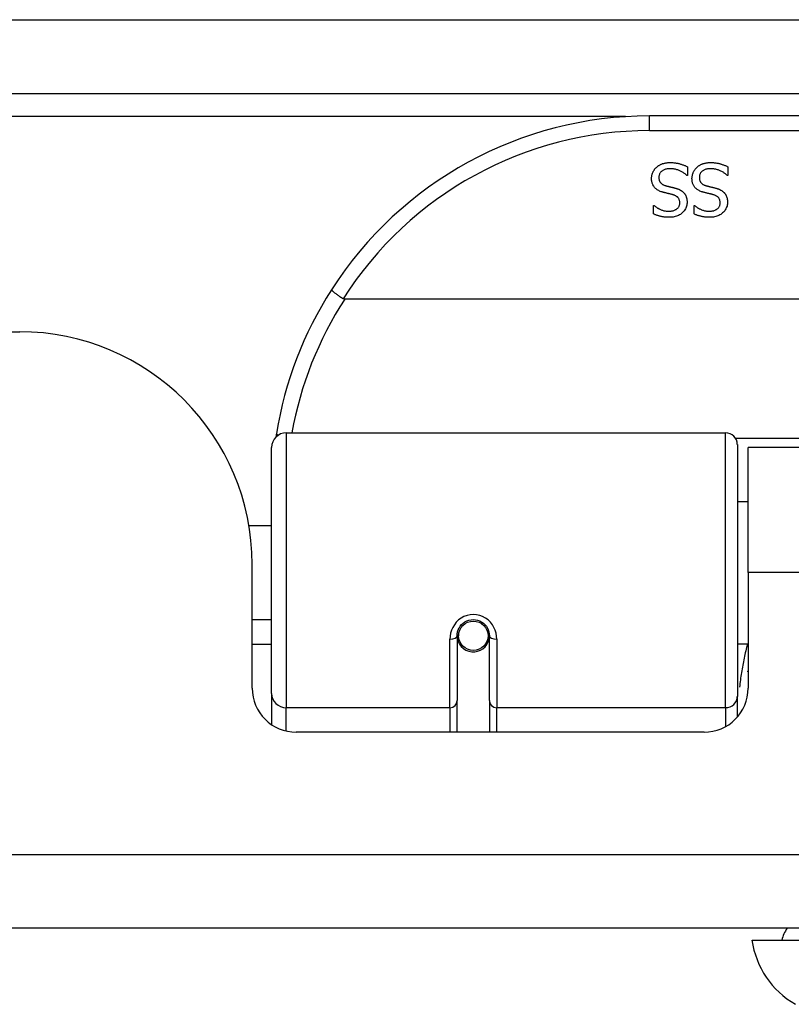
# Model space of a CAD drawing. Header units: inches. Extents: x 14 to 324, y 28 to 153.
# Tile 2 of 91: x 16.54 to 17.57, y 28.29 to 29.61. Entities that reach past the tile are written whole.
import ezdxf

# ---------------------------------------------------------------- set-up
doc = ezdxf.new("R2010")
doc.units = ezdxf.units.IN
doc.header["$MEASUREMENT"] = 0
doc.layers.add('Visible Edges(ANSI)', color=7, linetype='Continuous', lineweight=25)
doc.layers.add('Visible Tangent Edges(ANSI)', color=7, linetype='Continuous', lineweight=25)

msp = doc.modelspace()

# ---------------------------------------------------------------- linework, layer by layer
at = {"layer": 'Visible Edges(ANSI)'}
for p, q in [((13.8823, 29.5091), (73.6843, 29.5091)), ((18.8798, 29.4791), (17.3838, 29.4791)), ((17.4349, 29.411), (17.4349, 29.3991)), ((17.4892, 29.411), (17.4892, 29.3991)), ((17.4349, 29.3991), (17.4343, 29.3991)), ((17.4892, 29.3991), (17.4885, 29.3991)), ((17.3895, 29.3589), (17.3902, 29.3589)), ((17.3895, 29.3477), (17.3895, 29.3589)), ((17.4438, 29.3589), (17.4445, 29.3589)), ((17.4438, 29.3477), (17.4438, 29.3589)), ((19.2887, 29.2335), (16.9749, 29.2335)), ((13.9808, 29.1896), (16.5388, 29.1896)), ((16.8966, 29.0541), (17.4861, 29.0541)), ((17.5019, 29.0384), (17.5019, 28.7007)), ((16.8769, 28.7045), (16.8769, 29.0344)), ((17.5163, 28.8666), (17.5163, 29.0346)), ((18.7473, 29.0346), (17.5163, 29.0346)), ((17.5019, 28.9621), (17.5163, 28.9621)), ((16.8464, 28.9296), (16.8769, 28.9296)), ((16.8508, 28.7117), (16.8508, 28.8776)), ((17.5163, 28.8666), (17.5163, 28.7117)), ((16.8508, 28.8036), (16.8769, 28.8036)), ((17.1263, 28.7863), (17.1283, 28.7859)), ((17.1279, 28.786), (17.1279, 28.782)), ((17.1259, 28.782), (17.1259, 28.695)), ((17.128, 28.7796), (17.126, 28.7796)), ((17.1668, 28.7779), (17.1692, 28.7774)), ((17.1692, 28.695), (17.1692, 28.782)), ((16.8769, 28.7701), (16.8508, 28.7701)), ((17.1318, 28.7701), (17.1294, 28.7701)), ((17.1657, 28.7701), (17.1633, 28.7701)), ((17.5019, 28.7711), (17.5163, 28.7711)), ((16.8769, 28.7045), (16.8769, 28.6627)), ((17.1259, 28.6526), (17.1259, 28.695)), ((17.1692, 28.695), (17.1692, 28.6526)), ((17.5019, 28.673), (17.5019, 28.7007)), ((17.4573, 28.6526), (16.9099, 28.6526)), ((73.5858, 28.3896), (13.9808, 28.3896)), ((17.5216, 28.3739), (17.5943, 28.3739))]:
    msp.add_line(p, q, dxfattribs=at)
at = {"layer": 'Visible Edges(ANSI)', "flags": 128}
for points in [[(17.3868, 29.395), (17.3868, 29.3957), (17.3868, 29.3964), (17.3869, 29.3971), (17.387, 29.3978), (17.3871, 29.3985), (17.3872, 29.3991), (17.3873, 29.3998), (17.3875, 29.4005), (17.3877, 29.4012), (17.3879, 29.4019), (17.3882, 29.4025), (17.3885, 29.4032), (17.3888, 29.4039), (17.3891, 29.4045), (17.3894, 29.4051), (17.3897, 29.4058), (17.3901, 29.4064), (17.3905, 29.4069), (17.3909, 29.4075), (17.3913, 29.408), (17.3918, 29.4086), (17.3922, 29.4091), (17.3927, 29.4096), (17.3932, 29.41)], [(17.3932, 29.41), (17.3938, 29.4106), (17.3944, 29.411), (17.395, 29.4115), (17.3956, 29.412), (17.3962, 29.4124), (17.3968, 29.4128), (17.3975, 29.4132), (17.3981, 29.4135), (17.3988, 29.4139), (17.3995, 29.4142), (17.4002, 29.4145), (17.4009, 29.4148), (17.4016, 29.4151), (17.4024, 29.4153), (17.4032, 29.4155), (17.404, 29.4157), (17.4049, 29.4159), (17.4057, 29.4161), (17.4067, 29.4162), (17.4076, 29.4163), (17.4086, 29.4164), (17.4096, 29.4164), (17.4106, 29.4165), (17.4117, 29.4165)], [(17.4124, 29.4083), (17.4111, 29.4083), (17.4099, 29.4082), (17.4087, 29.4081), (17.4076, 29.408), (17.4065, 29.4078), (17.4055, 29.4075), (17.4046, 29.4072), (17.4037, 29.4069), (17.4028, 29.4065), (17.402, 29.4061), (17.4013, 29.4056), (17.4006, 29.4051), (17.3999, 29.4045), (17.3994, 29.4039), (17.3988, 29.4033), (17.3984, 29.4027), (17.3979, 29.402), (17.3976, 29.4013), (17.3973, 29.4006), (17.397, 29.3998), (17.3968, 29.399), (17.3967, 29.3982), (17.3966, 29.3974), (17.3966, 29.3965)], [(17.4117, 29.4165), (17.413, 29.4165), (17.4142, 29.4164), (17.4154, 29.4164), (17.4166, 29.4163), (17.4177, 29.4162), (17.4188, 29.4161), (17.4199, 29.4159), (17.4209, 29.4158), (17.4219, 29.4156), (17.4229, 29.4154), (17.4239, 29.4151), (17.4248, 29.4149), (17.4257, 29.4146), (17.4266, 29.4143), (17.4274, 29.414), (17.4283, 29.4137), (17.4292, 29.4134), (17.43, 29.4131), (17.4309, 29.4128), (17.4317, 29.4124), (17.4325, 29.4121), (17.4333, 29.4117), (17.4341, 29.4113), (17.4349, 29.411)], [(17.4343, 29.3991), (17.4335, 29.3998), (17.4327, 29.4005), (17.4319, 29.4012), (17.431, 29.4018), (17.4302, 29.4024), (17.4293, 29.403), (17.4284, 29.4036), (17.4275, 29.4041), (17.4266, 29.4046), (17.4256, 29.4051), (17.4247, 29.4055), (17.4237, 29.4059), (17.4227, 29.4063), (17.4218, 29.4066), (17.4208, 29.407), (17.4198, 29.4073), (17.4189, 29.4075), (17.4179, 29.4077), (17.417, 29.4079), (17.4161, 29.4081), (17.4151, 29.4082), (17.4142, 29.4083), (17.4133, 29.4083), (17.4124, 29.4083)], [(17.441, 29.395), (17.441, 29.3957), (17.4411, 29.3964), (17.4411, 29.3971), (17.4412, 29.3978), (17.4413, 29.3985), (17.4415, 29.3991), (17.4416, 29.3998), (17.4418, 29.4005), (17.442, 29.4012), (17.4422, 29.4019), (17.4425, 29.4025), (17.4427, 29.4032), (17.443, 29.4039), (17.4433, 29.4045), (17.4437, 29.4051), (17.444, 29.4058), (17.4444, 29.4064), (17.4448, 29.4069), (17.4452, 29.4075), (17.4456, 29.408), (17.446, 29.4086), (17.4465, 29.4091), (17.447, 29.4096), (17.4475, 29.41)], [(17.4475, 29.41), (17.448, 29.4106), (17.4486, 29.411), (17.4492, 29.4115), (17.4498, 29.412), (17.4505, 29.4124), (17.4511, 29.4128), (17.4517, 29.4132), (17.4524, 29.4135), (17.4531, 29.4139), (17.4538, 29.4142), (17.4545, 29.4145), (17.4552, 29.4148), (17.4559, 29.4151), (17.4567, 29.4153), (17.4575, 29.4155), (17.4583, 29.4157), (17.4591, 29.4159), (17.46, 29.4161), (17.4609, 29.4162), (17.4619, 29.4163), (17.4629, 29.4164), (17.4639, 29.4164), (17.4649, 29.4165), (17.466, 29.4165)], [(17.4666, 29.4083), (17.4654, 29.4083), (17.4642, 29.4082), (17.463, 29.4081), (17.4619, 29.408), (17.4608, 29.4078), (17.4598, 29.4075), (17.4588, 29.4072), (17.4579, 29.4069), (17.4571, 29.4065), (17.4563, 29.4061), (17.4555, 29.4056), (17.4548, 29.4051), (17.4542, 29.4045), (17.4536, 29.4039), (17.4531, 29.4033), (17.4526, 29.4027), (17.4522, 29.402), (17.4519, 29.4013), (17.4515, 29.4006), (17.4513, 29.3998), (17.4511, 29.399), (17.451, 29.3982), (17.4509, 29.3974), (17.4509, 29.3965)], [(17.466, 29.4165), (17.4672, 29.4165), (17.4685, 29.4164), (17.4697, 29.4164), (17.4708, 29.4163), (17.472, 29.4162), (17.4731, 29.4161), (17.4742, 29.4159), (17.4752, 29.4158), (17.4762, 29.4156), (17.4772, 29.4154), (17.4781, 29.4151), (17.4791, 29.4149), (17.4799, 29.4146), (17.4808, 29.4143), (17.4817, 29.414), (17.4826, 29.4137), (17.4834, 29.4134), (17.4843, 29.4131), (17.4851, 29.4128), (17.486, 29.4124), (17.4868, 29.4121), (17.4876, 29.4117), (17.4884, 29.4113), (17.4892, 29.411)], [(17.4885, 29.3991), (17.4877, 29.3998), (17.4869, 29.4005), (17.4861, 29.4012), (17.4853, 29.4018), (17.4844, 29.4024), (17.4836, 29.403), (17.4827, 29.4036), (17.4818, 29.4041), (17.4809, 29.4046), (17.4799, 29.4051), (17.479, 29.4055), (17.478, 29.4059), (17.477, 29.4063), (17.476, 29.4066), (17.4751, 29.407), (17.4741, 29.4073), (17.4732, 29.4075), (17.4722, 29.4077), (17.4713, 29.4079), (17.4703, 29.4081), (17.4694, 29.4082), (17.4685, 29.4083), (17.4676, 29.4083), (17.4666, 29.4083)], [(17.4008, 29.3771), (17.3996, 29.3775), (17.3985, 29.3779), (17.3974, 29.3784), (17.3964, 29.3789), (17.3954, 29.3794), (17.3945, 29.3799), (17.3937, 29.3805), (17.3928, 29.3811), (17.3921, 29.3818), (17.3914, 29.3824), (17.3907, 29.3832), (17.3902, 29.3839), (17.3896, 29.3847), (17.3891, 29.3854), (17.3887, 29.3863), (17.3883, 29.3871), (17.3879, 29.388), (17.3876, 29.3889), (17.3874, 29.3899), (17.3871, 29.3908), (17.387, 29.3918), (17.3869, 29.3929), (17.3868, 29.3939), (17.3868, 29.395)], [(17.3966, 29.3965), (17.3966, 29.3958), (17.3966, 29.3951), (17.3967, 29.3945), (17.3968, 29.3938), (17.397, 29.3932), (17.3971, 29.3926), (17.3973, 29.3921), (17.3975, 29.3915), (17.3978, 29.391), (17.398, 29.3905), (17.3983, 29.3901), (17.3987, 29.3896), (17.399, 29.3892), (17.3994, 29.3888), (17.3999, 29.3884), (17.4004, 29.388), (17.4009, 29.3876), (17.4014, 29.3873), (17.402, 29.387), (17.4026, 29.3867), (17.4032, 29.3864), (17.4039, 29.3861), (17.4046, 29.3859), (17.4053, 29.3856)], [(17.4551, 29.3771), (17.4539, 29.3775), (17.4528, 29.3779), (17.4517, 29.3784), (17.4507, 29.3789), (17.4497, 29.3794), (17.4488, 29.3799), (17.4479, 29.3805), (17.4471, 29.3811), (17.4464, 29.3818), (17.4457, 29.3824), (17.445, 29.3832), (17.4444, 29.3839), (17.4439, 29.3847), (17.4434, 29.3854), (17.4429, 29.3863), (17.4425, 29.3871), (17.4422, 29.388), (17.4419, 29.3889), (17.4416, 29.3899), (17.4414, 29.3908), (17.4412, 29.3918), (17.4411, 29.3929), (17.4411, 29.3939), (17.441, 29.395)], [(17.4509, 29.3965), (17.4509, 29.3958), (17.4509, 29.3951), (17.451, 29.3945), (17.4511, 29.3938), (17.4512, 29.3932), (17.4514, 29.3926), (17.4516, 29.3921), (17.4518, 29.3915), (17.452, 29.391), (17.4523, 29.3905), (17.4526, 29.3901), (17.453, 29.3896), (17.4533, 29.3892), (17.4537, 29.3888), (17.4542, 29.3884), (17.4546, 29.388), (17.4551, 29.3876), (17.4557, 29.3873), (17.4562, 29.387), (17.4568, 29.3867), (17.4575, 29.3864), (17.4581, 29.3861), (17.4588, 29.3859), (17.4596, 29.3856)], [(17.4053, 29.3856), (17.4059, 29.3855), (17.4064, 29.3853), (17.4069, 29.3852), (17.4074, 29.3851), (17.4079, 29.3849), (17.4085, 29.3848), (17.4089, 29.3847), (17.4094, 29.3845), (17.4099, 29.3844), (17.4104, 29.3843), (17.4109, 29.3842), (17.4113, 29.3841), (17.4118, 29.384), (17.4123, 29.3839), (17.4128, 29.3837), (17.4133, 29.3836), (17.4138, 29.3835), (17.4144, 29.3834), (17.415, 29.3832), (17.4156, 29.3831), (17.4162, 29.3829), (17.4168, 29.3828), (17.4175, 29.3826), (17.4181, 29.3824)], [(17.4181, 29.3824), (17.4187, 29.3823), (17.4193, 29.3821), (17.4199, 29.3819), (17.4205, 29.3817), (17.4211, 29.3815), (17.4216, 29.3813), (17.4221, 29.3811), (17.4227, 29.3809), (17.4232, 29.3807), (17.4237, 29.3805), (17.4242, 29.3802), (17.4247, 29.38), (17.4252, 29.3797), (17.4256, 29.3795), (17.4261, 29.3792), (17.4266, 29.3789), (17.427, 29.3786), (17.4274, 29.3783), (17.4279, 29.378), (17.4283, 29.3776), (17.4287, 29.3773), (17.4291, 29.3769), (17.4295, 29.3765), (17.4298, 29.3762)], [(17.4596, 29.3856), (17.4601, 29.3855), (17.4607, 29.3853), (17.4612, 29.3852), (17.4617, 29.3851), (17.4622, 29.3849), (17.4627, 29.3848), (17.4632, 29.3847), (17.4637, 29.3845), (17.4642, 29.3844), (17.4647, 29.3843), (17.4651, 29.3842), (17.4656, 29.3841), (17.4661, 29.384), (17.4665, 29.3839), (17.467, 29.3837), (17.4676, 29.3836), (17.4681, 29.3835), (17.4687, 29.3834), (17.4692, 29.3832), (17.4698, 29.3831), (17.4704, 29.3829), (17.4711, 29.3828), (17.4717, 29.3826), (17.4724, 29.3824)], [(17.4724, 29.3824), (17.473, 29.3823), (17.4736, 29.3821), (17.4742, 29.3819), (17.4748, 29.3817), (17.4753, 29.3815), (17.4759, 29.3813), (17.4764, 29.3811), (17.4769, 29.3809), (17.4775, 29.3807), (17.478, 29.3805), (17.4785, 29.3802), (17.479, 29.38), (17.4794, 29.3797), (17.4799, 29.3795), (17.4804, 29.3792), (17.4808, 29.3789), (17.4813, 29.3786), (17.4817, 29.3783), (17.4821, 29.378), (17.4825, 29.3776), (17.4829, 29.3773), (17.4833, 29.3769), (17.4837, 29.3765), (17.4841, 29.3762)], [(17.4154, 29.3734), (17.4149, 29.3735), (17.4143, 29.3737), (17.4138, 29.3738), (17.4132, 29.374), (17.4126, 29.3741), (17.412, 29.3743), (17.4114, 29.3744), (17.4108, 29.3746), (17.4101, 29.3747), (17.4095, 29.3749), (17.4088, 29.3751), (17.408, 29.3752), (17.4073, 29.3754), (17.4066, 29.3756), (17.406, 29.3758), (17.4053, 29.3759), (17.4047, 29.3761), (17.4041, 29.3762), (17.4035, 29.3764), (17.4029, 29.3765), (17.4024, 29.3767), (17.4018, 29.3768), (17.4013, 29.377), (17.4008, 29.3771)], [(17.4246, 29.3624), (17.4246, 29.3631), (17.4245, 29.3638), (17.4245, 29.3645), (17.4243, 29.3652), (17.4242, 29.3658), (17.424, 29.3664), (17.4238, 29.367), (17.4236, 29.3675), (17.4233, 29.3681), (17.423, 29.3686), (17.4226, 29.3691), (17.4222, 29.3695), (17.4218, 29.37), (17.4214, 29.3704), (17.4209, 29.3708), (17.4204, 29.3711), (17.4199, 29.3715), (17.4193, 29.3718), (17.4187, 29.3721), (17.4181, 29.3724), (17.4175, 29.3727), (17.4168, 29.373), (17.4161, 29.3732), (17.4154, 29.3734)], [(17.4298, 29.3762), (17.4302, 29.3758), (17.4305, 29.3754), (17.4309, 29.3749), (17.4312, 29.3745), (17.4315, 29.3741), (17.4318, 29.3736), (17.4321, 29.3731), (17.4323, 29.3727), (17.4326, 29.3722), (17.4328, 29.3717), (17.433, 29.3712), (17.4332, 29.3707), (17.4334, 29.3701), (17.4336, 29.3696), (17.4338, 29.369), (17.4339, 29.3684), (17.434, 29.3678), (17.4341, 29.3672), (17.4342, 29.3666), (17.4343, 29.366), (17.4344, 29.3654), (17.4344, 29.3647), (17.4344, 29.364), (17.4344, 29.3634)], [(17.4696, 29.3734), (17.4691, 29.3735), (17.4686, 29.3737), (17.4681, 29.3738), (17.4675, 29.374), (17.4669, 29.3741), (17.4663, 29.3743), (17.4657, 29.3744), (17.4651, 29.3746), (17.4644, 29.3747), (17.4637, 29.3749), (17.463, 29.3751), (17.4623, 29.3752), (17.4616, 29.3754), (17.4609, 29.3756), (17.4602, 29.3758), (17.4596, 29.3759), (17.459, 29.3761), (17.4583, 29.3762), (17.4578, 29.3764), (17.4572, 29.3765), (17.4566, 29.3767), (17.4561, 29.3768), (17.4556, 29.377), (17.4551, 29.3771)], [(17.4789, 29.3624), (17.4789, 29.3631), (17.4788, 29.3638), (17.4787, 29.3645), (17.4786, 29.3652), (17.4785, 29.3658), (17.4783, 29.3664), (17.4781, 29.367), (17.4778, 29.3675), (17.4775, 29.3681), (17.4772, 29.3686), (17.4769, 29.3691), (17.4765, 29.3695), (17.4761, 29.37), (17.4756, 29.3704), (17.4752, 29.3708), (17.4747, 29.3711), (17.4741, 29.3715), (17.4736, 29.3718), (17.473, 29.3721), (17.4724, 29.3724), (17.4717, 29.3727), (17.4711, 29.373), (17.4704, 29.3732), (17.4696, 29.3734)], [(17.4841, 29.3762), (17.4845, 29.3758), (17.4848, 29.3754), (17.4851, 29.3749), (17.4855, 29.3745), (17.4858, 29.3741), (17.486, 29.3736), (17.4863, 29.3731), (17.4866, 29.3727), (17.4868, 29.3722), (17.4871, 29.3717), (17.4873, 29.3712), (17.4875, 29.3707), (17.4877, 29.3701), (17.4879, 29.3696), (17.488, 29.369), (17.4882, 29.3684), (17.4883, 29.3678), (17.4884, 29.3672), (17.4885, 29.3666), (17.4886, 29.366), (17.4886, 29.3654), (17.4887, 29.3647), (17.4887, 29.364), (17.4887, 29.3634)], [(17.3902, 29.3589), (17.3908, 29.3584), (17.3914, 29.3579), (17.392, 29.3574), (17.3927, 29.357), (17.3934, 29.3565), (17.3941, 29.356), (17.3948, 29.3556), (17.3956, 29.3552), (17.3964, 29.3547), (17.3972, 29.3543), (17.398, 29.3539), (17.3989, 29.3535), (17.3998, 29.3532), (17.4007, 29.3528), (17.4016, 29.3525), (17.4025, 29.3523), (17.4034, 29.352), (17.4043, 29.3518), (17.4052, 29.3516), (17.4062, 29.3515), (17.4071, 29.3514), (17.408, 29.3513), (17.409, 29.3513), (17.41, 29.3512)], [(17.41, 29.3512), (17.411, 29.3513), (17.4121, 29.3513), (17.4131, 29.3514), (17.4141, 29.3516), (17.415, 29.3518), (17.4159, 29.352), (17.4168, 29.3523), (17.4176, 29.3526), (17.4184, 29.353), (17.4191, 29.3534), (17.4199, 29.3538), (17.4206, 29.3543), (17.4212, 29.3548), (17.4218, 29.3554), (17.4223, 29.356), (17.4228, 29.3566), (17.4232, 29.3572), (17.4236, 29.3579), (17.4239, 29.3586), (17.4242, 29.3593), (17.4244, 29.36), (17.4245, 29.3608), (17.4246, 29.3616), (17.4246, 29.3624)], [(17.4344, 29.3634), (17.4344, 29.3619), (17.4342, 29.3606), (17.434, 29.3592), (17.4337, 29.3579), (17.4333, 29.3567), (17.4328, 29.3554), (17.4321, 29.3543), (17.4314, 29.3531), (17.4307, 29.352), (17.4298, 29.3509), (17.4288, 29.3499), (17.4277, 29.3489), (17.4266, 29.348), (17.4254, 29.3471), (17.4241, 29.3464), (17.4228, 29.3457), (17.4215, 29.3451), (17.4201, 29.3445), (17.4186, 29.3441), (17.4171, 29.3437), (17.4156, 29.3434), (17.414, 29.3432), (17.4123, 29.3431), (17.4106, 29.3431)], [(17.4445, 29.3589), (17.4451, 29.3584), (17.4457, 29.3579), (17.4463, 29.3574), (17.447, 29.357), (17.4476, 29.3565), (17.4483, 29.356), (17.4491, 29.3556), (17.4498, 29.3552), (17.4506, 29.3547), (17.4514, 29.3543), (17.4523, 29.3539), (17.4532, 29.3535), (17.454, 29.3532), (17.4549, 29.3528), (17.4558, 29.3525), (17.4567, 29.3523), (17.4576, 29.352), (17.4586, 29.3518), (17.4595, 29.3516), (17.4604, 29.3515), (17.4614, 29.3514), (17.4623, 29.3513), (17.4633, 29.3513), (17.4642, 29.3512)], [(17.4642, 29.3512), (17.4653, 29.3513), (17.4663, 29.3513), (17.4674, 29.3514), (17.4683, 29.3516), (17.4693, 29.3518), (17.4702, 29.352), (17.471, 29.3523), (17.4719, 29.3526), (17.4727, 29.353), (17.4734, 29.3534), (17.4741, 29.3538), (17.4748, 29.3543), (17.4755, 29.3548), (17.4761, 29.3554), (17.4766, 29.356), (17.4771, 29.3566), (17.4775, 29.3572), (17.4779, 29.3579), (17.4782, 29.3586), (17.4784, 29.3593), (17.4786, 29.36), (17.4788, 29.3608), (17.4789, 29.3616), (17.4789, 29.3624)], [(17.4887, 29.3634), (17.4887, 29.3619), (17.4885, 29.3606), (17.4883, 29.3592), (17.488, 29.3579), (17.4875, 29.3567), (17.487, 29.3554), (17.4864, 29.3543), (17.4857, 29.3531), (17.4849, 29.352), (17.484, 29.3509), (17.4831, 29.3499), (17.482, 29.3489), (17.4808, 29.348), (17.4796, 29.3471), (17.4784, 29.3464), (17.4771, 29.3457), (17.4757, 29.3451), (17.4743, 29.3445), (17.4729, 29.3441), (17.4714, 29.3437), (17.4698, 29.3434), (17.4682, 29.3432), (17.4666, 29.3431), (17.4649, 29.3431)], [(17.4106, 29.3431), (17.4096, 29.3431), (17.4086, 29.3431), (17.4077, 29.3432), (17.4067, 29.3432), (17.4057, 29.3433), (17.4048, 29.3434), (17.4039, 29.3435), (17.4029, 29.3436), (17.402, 29.3437), (17.4011, 29.3439), (17.4002, 29.3441), (17.3993, 29.3443), (17.3985, 29.3445), (17.3976, 29.3447), (17.3967, 29.3449), (17.3959, 29.3452), (17.3951, 29.3454), (17.3942, 29.3457), (17.3934, 29.346), (17.3926, 29.3463), (17.3918, 29.3466), (17.3911, 29.347), (17.3903, 29.3473), (17.3895, 29.3477)], [(17.4649, 29.3431), (17.4639, 29.3431), (17.4629, 29.3431), (17.4619, 29.3432), (17.461, 29.3432), (17.46, 29.3433), (17.4591, 29.3434), (17.4581, 29.3435), (17.4572, 29.3436), (17.4563, 29.3437), (17.4554, 29.3439), (17.4545, 29.3441), (17.4536, 29.3443), (17.4527, 29.3445), (17.4519, 29.3447), (17.451, 29.3449), (17.4502, 29.3452), (17.4493, 29.3454), (17.4485, 29.3457), (17.4477, 29.346), (17.4469, 29.3463), (17.4461, 29.3466), (17.4453, 29.347), (17.4446, 29.3473), (17.4438, 29.3477)], [(16.9572, 29.246), (16.9571, 29.2459), (16.9572, 29.2457), (16.9573, 29.2455), (16.9575, 29.2453), (16.9578, 29.245), (16.9581, 29.2447), (16.9585, 29.2443), (16.9589, 29.2439), (16.9595, 29.2435), (16.96, 29.243), (16.9607, 29.2425), (16.9614, 29.2419), (16.9621, 29.2414), (16.9629, 29.2408), (16.9638, 29.2401), (16.9647, 29.2395), (16.9656, 29.2389), (16.9666, 29.2382), (16.9676, 29.2375), (16.9686, 29.2368), (16.9696, 29.2361), (16.9707, 29.2354), (16.9718, 29.2347), (16.9729, 29.234)], [(16.9749, 29.2335), (16.9748, 29.2335), (16.9747, 29.2335), (16.9746, 29.2335), (16.9746, 29.2335), (16.9745, 29.2335), (16.9744, 29.2335), (16.9743, 29.2335), (16.9742, 29.2335), (16.9741, 29.2335), (16.974, 29.2336), (16.9739, 29.2336), (16.9738, 29.2336), (16.9738, 29.2336), (16.9737, 29.2336), (16.9736, 29.2337), (16.9735, 29.2337), (16.9734, 29.2337), (16.9733, 29.2338), (16.9733, 29.2338), (16.9732, 29.2338), (16.9731, 29.2339), (16.973, 29.2339), (16.9729, 29.234), (16.9729, 29.234)], [(16.8834, 29.0533), (16.8834, 29.0531), (16.8833, 29.0529), (16.8833, 29.0527), (16.8833, 29.0525), (16.8832, 29.0523), (16.8832, 29.0521), (16.8832, 29.0519), (16.8831, 29.0517), (16.8831, 29.0515), (16.8831, 29.0513), (16.883, 29.0511), (16.883, 29.0509), (16.883, 29.0506), (16.883, 29.0504), (16.8829, 29.0502), (16.8829, 29.05), (16.8829, 29.0498), (16.8828, 29.0496), (16.8828, 29.0494), (16.8828, 29.0492), (16.8827, 29.049), (16.8827, 29.0488), (16.8827, 29.0486), (16.8826, 29.0483)], [(17.1259, 28.782), (17.1261, 28.7846), (17.1265, 28.7872), (17.1274, 28.7898), (17.1285, 28.7923), (17.13, 28.7947), (17.1318, 28.7969), (17.1339, 28.7988), (17.1363, 28.8005), (17.1389, 28.8018), (17.1417, 28.8028), (17.1446, 28.8034), (17.1476, 28.8036), (17.1505, 28.8034), (17.1534, 28.8028), (17.1562, 28.8018), (17.1588, 28.8004), (17.1612, 28.7988), (17.1633, 28.7968), (17.1651, 28.7947), (17.1666, 28.7923), (17.1677, 28.7898), (17.1685, 28.7872), (17.169, 28.7846), (17.1692, 28.782)], [(17.5158, 28.7336), (17.5158, 28.7336), (17.5158, 28.7337), (17.5158, 28.7338), (17.5159, 28.7338), (17.5159, 28.7339), (17.5159, 28.7339), (17.5159, 28.734), (17.516, 28.734), (17.516, 28.7341), (17.516, 28.7341), (17.516, 28.7342), (17.516, 28.7342), (17.5161, 28.7343), (17.5161, 28.7344), (17.5161, 28.7344), (17.5161, 28.7345), (17.5162, 28.7345), (17.5162, 28.7346), (17.5162, 28.7346), (17.5162, 28.7347), (17.5162, 28.7347), (17.5163, 28.7348), (17.5163, 28.7348), (17.5163, 28.7349)]]:
    msp.add_lwpolyline(points, dxfattribs=at)
at = {"layer": 'Visible Edges(ANSI)'}
msp.add_circle((17.1476, 28.782), 0.0197, dxfattribs=at)
for centre, radius, start, end in [((17.3838, 28.9722), 0.5069, 90, 147.3142), ((17.3838, 28.9722), 0.5069, 147.3142, 170.7932), ((16.5388, 28.8776), 0.312, 0, 90), ((16.8966, 29.0344), 0.0197, 90, 180), ((17.4861, 29.0384), 0.0157, 0, 90), ((17.1476, 28.782), 0.0217, 180, 348.1708), ((16.9099, 28.7117), 0.0591, 180, 270), ((17.4573, 28.7117), 0.0591, 270, 0), ((17.6003, 28.366), 0.0394, 143.1301, 168.463), ((17.6385, 28.3902), 0.1181, 187.9413, 240.1831)]:
    msp.add_arc(centre, radius, start, end, dxfattribs=at)
at = {"layer": 'Visible Tangent Edges(ANSI)'}
for p, q in [((13.8823, 29.6081), (72.9172, 29.6081)), ((17.3519, 29.4781), (14.7814, 29.4781)), ((17.3838, 29.4594), (17.3838, 29.4791)), ((17.3838, 29.4594), (18.8798, 29.4594)), ((16.8966, 29.0541), (16.8966, 28.6855)), ((17.4861, 28.6855), (17.4861, 29.0541)), ((18.764, 29.0465), (17.4997, 29.0465)), ((18.7473, 28.8666), (17.5163, 28.8666)), ((17.1161, 28.6855), (17.1161, 28.7773)), ((17.179, 28.7773), (17.179, 28.6855)), ((16.8966, 28.6541), (16.8966, 28.6855)), ((17.1161, 28.6855), (16.8966, 28.6855)), ((17.1161, 28.6855), (17.1161, 28.6526)), ((17.4861, 28.6855), (17.179, 28.6855)), ((17.179, 28.6526), (17.179, 28.6855)), ((17.4861, 28.6855), (17.4861, 28.6602)), ((13.9808, 28.4886), (73.5858, 28.4886))]:
    msp.add_line(p, q, dxfattribs=at)
at = {"layer": 'Visible Tangent Edges(ANSI)', "flags": 128}
for points in [[(17.179, 28.7773), (17.1788, 28.7813), (17.1781, 28.7853), (17.1769, 28.7893), (17.1752, 28.7931), (17.1731, 28.7967), (17.1705, 28.8001), (17.1674, 28.8031), (17.1639, 28.8056), (17.1601, 28.8077), (17.1561, 28.8092), (17.1519, 28.8102), (17.1476, 28.8105), (17.1433, 28.8102), (17.1391, 28.8093), (17.135, 28.8078), (17.1312, 28.8057), (17.1278, 28.8031), (17.1247, 28.8001), (17.1221, 28.7968), (17.1199, 28.7931), (17.1182, 28.7893), (17.117, 28.7853), (17.1163, 28.7813), (17.1161, 28.7773)], [(17.5155, 28.7711), (17.5149, 28.7688), (17.5143, 28.7664), (17.5137, 28.764), (17.5131, 28.7616), (17.5126, 28.7592), (17.5121, 28.7568), (17.5115, 28.7544), (17.511, 28.752), (17.5105, 28.7496), (17.51, 28.7472), (17.5096, 28.7448), (17.5091, 28.7423), (17.5087, 28.7399), (17.5083, 28.7375), (17.5078, 28.735), (17.5074, 28.7326), (17.5071, 28.7301), (17.5067, 28.7277), (17.5063, 28.7252), (17.506, 28.7228), (17.5057, 28.7203), (17.5054, 28.7178), (17.5051, 28.7154), (17.5048, 28.7129)]]:
    msp.add_lwpolyline(points, dxfattribs=at)
at = {"layer": 'Visible Tangent Edges(ANSI)'}
for centre, start, end in [((17.3838, 28.9722), 90, 147.5011), ((17.3838, 28.9685), 147.0552, 169.8777)]:
    msp.add_arc(centre, 0.4872, start, end, dxfattribs=at)
for centre, major_axis, ratio, start_param, end_param in [((16.9028, 29.0502), (-0.0194, 0.0031), 0.187438, 0, 0.544489), ((17.1161, 28.782), (0.00984, 0), 0.476565, 4.712389, 6.283185), ((17.179, 28.782), (-0.00984, 0), 0.476565, 0, 1.570796), ((16.8966, 28.7045), (-0.0197, 0), 0.965926, 0, 1.570796), ((17.1161, 28.695), (0.00984, 0), 0.965926, 4.712389, 6.283185), ((17.179, 28.695), (-0.00984, 0), 0.965926, 0, 1.570796), ((17.4861, 28.7007), (0.0157, 0), 0.965926, 4.712389, 6.283185)]:
    msp.add_ellipse(centre, major_axis=major_axis, ratio=ratio, start_param=start_param, end_param=end_param, dxfattribs=at)

doc.saveas('drawing.dxf')
